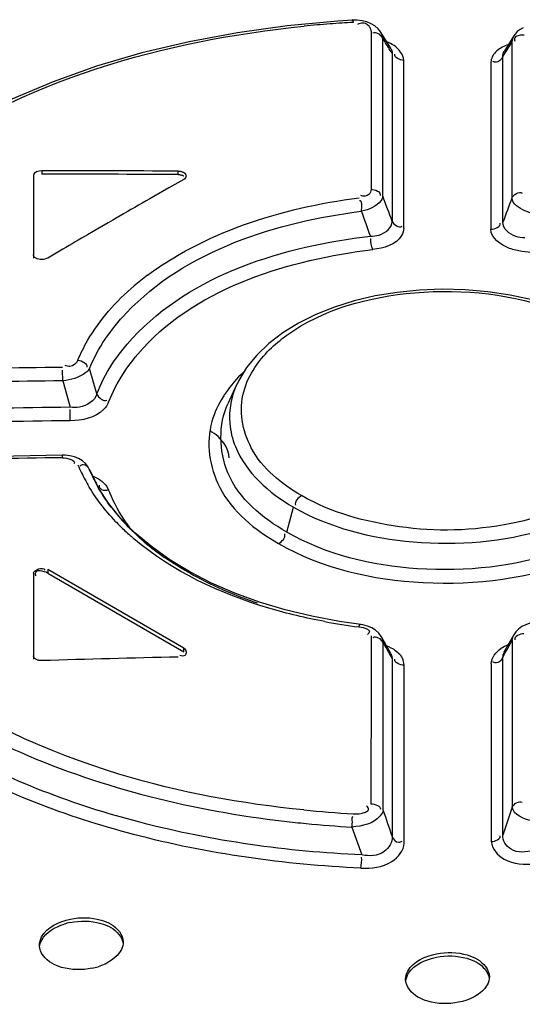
# Model space of a CAD drawing. Header units: inches. Extents: x 0 to 82.7, y 0 to 58.5.
# Tile 37 of 67: x 72.406 to 72.643, y 19.717 to 20.179. Entities that reach past the tile are written whole.
import ezdxf

# ---------------------------------------------------------------- set-up
doc = ezdxf.new("R2010")
doc.units = ezdxf.units.IN
doc.header["$LTSCALE"] = 4.5472440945
doc.header["$MEASUREMENT"] = 0
doc.layers.get('0').update_dxf_attribs({"linetype": 'CONTINUOUS'})

msp = doc.modelspace()

# ---------------------------------------------------------------- linework, layer by layer
at = {"color": 7, "linetype": 'CONTINUOUS'}
for p, q in [((72.5628371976, 20.1791189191), (72.5559293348, 20.1786866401)), ((72.5650667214, 20.179124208), (72.5628376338, 20.179118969)), ((72.5674372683, 20.1788549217), (72.5650667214, 20.179124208)), ((72.5664800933, 20.1776233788), (72.5658048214, 20.1773899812)), ((72.5658048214, 20.1773899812), (72.5651847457, 20.1770861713)), ((72.571656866, 20.1739142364), (72.5716550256, 20.1657307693)), ((72.5761224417, 20.1735468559), (72.5749341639, 20.1751016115)), ((72.5809919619, 20.1656942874), (72.5760874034, 20.1736037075)), ((72.6430854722, 20.1756003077), (72.6416256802, 20.1747622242)), ((72.5770615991, 20.1656933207), (72.5770579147, 20.1706896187)), ((72.5770579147, 20.1706896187), (72.5775559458, 20.1698894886)), ((72.6387306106, 20.1718126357), (72.6341203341, 20.1644296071)), ((72.6372956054, 20.1681601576), (72.6377583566, 20.1688931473)), ((72.6377606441, 20.1689078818), (72.6377656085, 20.1608200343)), ((72.6434960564, 20.1721477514), (72.6418467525, 20.1720671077)), ((72.5716550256, 20.1657307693), (72.5716531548, 20.1575308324)), ((72.5770639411, 20.1625076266), (72.5770615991, 20.1656933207)), ((72.5809914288, 20.1656949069), (72.5815233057, 20.1643329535)), ((72.5810454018, 20.1642668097), (72.5815443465, 20.1634605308)), ((72.5815233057, 20.1643329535), (72.5815443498, 20.1634606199)), ((72.5770759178, 20.1460952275), (72.5770639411, 20.1625076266)), ((72.5815443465, 20.1634605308), (72.5815422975, 20.1547713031)), ((72.5869920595, 20.0813937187), (72.5869346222, 20.1602295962)), ((72.6281110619, 20.1606321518), (72.6278592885, 20.1589981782)), ((72.6335916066, 20.1579282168), (72.6335919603, 20.159375)), ((72.6335919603, 20.159375), (72.6335926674, 20.1622391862)), ((72.6377656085, 20.1608200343), (72.6377705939, 20.1527160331)), ((72.5716531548, 20.1575308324), (72.5716512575, 20.14931444)), ((72.5815422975, 20.1547713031), (72.5815258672, 20.0845962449)), ((72.6278592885, 20.1589981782), (72.6279163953, 20.080940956)), ((72.6335737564, 20.0841487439), (72.6335916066, 20.1579282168)), ((72.6377705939, 20.1527160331), (72.6377756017, 20.1445958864)), ((72.5716512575, 20.14931444), (72.5716393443, 20.0996713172)), ((72.5771112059, 20.0964712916), (72.5770759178, 20.1460952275)), ((72.6377756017, 20.1445958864), (72.6378061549, 20.0955364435)), ((72.4168293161, 20.108361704), (72.4168293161, 20.1067544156)), ((72.4808586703, 20.1065845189), (72.4808586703, 20.1081918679)), ((72.4128923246, 20.1060886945), (72.4128925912, 20.0673445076)), ((72.4836425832, 20.1043308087), (72.4765283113, 20.1002832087)), ((72.4765283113, 20.1002832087), (72.4694140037, 20.0962206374)), ((72.4501895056, 20.0851678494), (72.4480708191, 20.0839430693)), ((72.4551852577, 20.0880505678), (72.4501895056, 20.0851678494)), ((72.4480708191, 20.0839430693), (72.4409564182, 20.0798206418)), ((72.4409564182, 20.0798206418), (72.4383445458, 20.0783034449)), ((72.4267277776, 20.0715310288), (72.4196135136, 20.0673638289)), ((72.4266503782, 20.0096032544), (72.4266154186, 20.0145908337)), ((72.4427135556, 20.00345548), (72.4392681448, 20.0154750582)), ((72.4266503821, 20.0096032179), (72.4301507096, 19.9971953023)), ((72.5085579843, 20.008024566), (72.5043411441, 19.9988826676)), ((72.4301877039, 19.9908631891), (72.4301394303, 19.9961239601)), ((72.426551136, 19.97465301), (72.369039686, 19.9736207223)), ((72.4265286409, 19.9735013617), (72.4265472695, 19.9748956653)), ((72.4373402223, 19.9707582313), (72.43589182, 19.972007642)), ((72.4391517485, 19.9681681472), (72.4392932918, 19.9678480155)), ((72.4405855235, 19.9648778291), (72.43929583, 19.9678500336)), ((72.43929583, 19.9678500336), (72.4404272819, 19.9654700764)), ((72.4404272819, 19.9654700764), (72.4408053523, 19.9646783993)), ((72.4406240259, 19.964794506), (72.4405855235, 19.9648778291)), ((72.4433509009, 19.959510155), (72.440619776, 19.9647979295)), ((72.4423321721, 19.961519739), (72.4427193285, 19.9607321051)), ((72.4425154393, 19.9611734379), (72.4427025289, 19.9607310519)), ((72.4473575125, 19.9599388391), (72.4482297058, 19.9582907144)), ((72.5319486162, 19.9385222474), (72.5350910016, 19.9503058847)), ((72.4606292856, 19.9382191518), (72.4538752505, 19.94506444)), ((72.4683378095, 19.9317004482), (72.4606292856, 19.9382191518)), ((72.4769448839, 19.9255626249), (72.4683378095, 19.9317004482)), ((72.4128936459, 19.9190488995), (72.4128939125, 19.8788007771)), ((72.4196145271, 19.9208787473), (72.4196145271, 19.919270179)), ((72.483644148, 19.8839120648), (72.4196145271, 19.9208787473)), ((72.4196145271, 19.919270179), (72.483644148, 19.8823034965)), ((72.5568219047, 19.8965062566), (72.5438243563, 19.898963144)), ((72.5667133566, 19.89507508), (72.5568219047, 19.8965062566)), ((72.6396082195, 19.8915891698), (72.6386805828, 19.8902061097)), ((72.5715812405, 19.8897571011), (72.5715785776, 19.8810499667)), ((72.5764515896, 19.889333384), (72.576513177, 19.8892217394)), ((72.580927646, 19.8814046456), (72.5764606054, 19.8893185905)), ((72.5772494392, 19.8814043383), (72.5772463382, 19.886631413)), ((72.5772463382, 19.886631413), (72.5777169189, 19.885795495)), ((72.638718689, 19.8902761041), (72.6340785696, 19.8820246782)), ((72.6369600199, 19.885870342), (72.6374512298, 19.8867486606)), ((72.6374512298, 19.8867486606), (72.6379427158, 19.8876293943)), ((72.6379412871, 19.8876171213), (72.6379470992, 19.8789759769)), ((72.6386805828, 19.8902061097), (72.6387268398, 19.8902898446)), ((72.483644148, 19.8823034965), (72.483644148, 19.8839120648)), ((72.5801884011, 19.8845229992), (72.5822249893, 19.8834505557)), ((72.6340881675, 19.882037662), (72.6336022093, 19.8807782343)), ((72.5715785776, 19.8810499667), (72.5715758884, 19.8723275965)), ((72.5772514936, 19.8779293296), (72.5772494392, 19.8814043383)), ((72.577291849, 19.8077496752), (72.5772514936, 19.8779293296)), ((72.5809244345, 19.8814041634), (72.5814130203, 19.8801336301)), ((72.5810080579, 19.8799687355), (72.5814773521, 19.8791435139)), ((72.5814130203, 19.8801336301), (72.5814788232, 19.8791313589)), ((72.5814788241, 19.8791313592), (72.5814766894, 19.869906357)), ((72.6335266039, 19.8797649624), (72.6328586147, 19.8785976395)), ((72.633525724, 19.8758111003), (72.6335265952, 19.8797649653)), ((72.6336022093, 19.8807782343), (72.6335266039, 19.8797649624)), ((72.6379470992, 19.8789759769), (72.6379529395, 19.8703190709)), ((72.5715758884, 19.8723275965), (72.5715564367, 19.8108457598)), ((72.5871371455, 19.8744940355), (72.5871360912, 19.8759967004)), ((72.5871932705, 19.7923794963), (72.5871371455, 19.8744940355)), ((72.6280604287, 19.8766238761), (72.628066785, 19.8674082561)), ((72.6335080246, 19.7961592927), (72.633525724, 19.8758111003)), ((72.5814766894, 19.869906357), (72.5814599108, 19.7954731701)), ((72.6379529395, 19.8703190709), (72.6379945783, 19.8092797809)), ((72.628066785, 19.8674082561), (72.6281178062, 19.7930535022)), ((72.6379945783, 19.8092797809), (72.6335080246, 19.7961592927)), ((72.5626225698, 19.7998992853), (72.5672697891, 19.7868053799))]:
    msp.add_line(p, q, dxfattribs=at)
for points in [[(72.5559293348, 20.1786866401), (72.5321836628, 20.1765058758), (72.5088536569, 20.1732768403), (72.4860517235, 20.169015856), (72.4639056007, 20.1637358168), (72.4425528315, 20.1574561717), (72.4221055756, 20.1502086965), (72.4026681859, 20.1420305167), (72.3843514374, 20.1329678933), (72.3672503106, 20.1230697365), (72.3514532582, 20.1123879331), (72.3370418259, 20.1009869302), (72.3240867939, 20.0889294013), (72.312655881, 20.0762822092)], [(72.5749341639, 20.1751016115), (72.573440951, 20.1764151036), (72.571664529, 20.1774924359), (72.5696481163, 20.1783070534), (72.5674372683, 20.1788549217)], [(72.6416256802, 20.1747622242), (72.6403408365, 20.1737474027), (72.6392640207, 20.1725773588), (72.6387299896, 20.1718125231)], [(72.4808586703, 20.1081918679), (72.48120198, 20.1081815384), (72.4815425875, 20.1081541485), (72.4818779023, 20.1081099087), (72.4822053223, 20.1080491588), (72.4825224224, 20.1079723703), (72.4828269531, 20.1078801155), (72.4831166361, 20.1077730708), (72.4833892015, 20.1076520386), (72.48364256, 20.107517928)], [(72.4808586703, 20.1065845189), (72.4812060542, 20.106573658), (72.4815457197, 20.1065463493), (72.4818776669, 20.106502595), (72.4822042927, 20.1064418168), (72.4825232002, 20.106364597), (72.4828271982, 20.1062726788), (72.4831138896, 20.1061666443), (72.4833856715, 20.1060459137), (72.4836425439, 20.1059104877)], [(72.4140457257, 20.0673363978), (72.4138137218, 20.0674826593), (72.4136046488, 20.0676402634), (72.4134201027, 20.0678080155), (72.4132614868, 20.0679846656), (72.4131300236, 20.0681688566), (72.4130267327, 20.0683591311), (72.4129523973, 20.0685540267), (72.4129075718, 20.0687520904), (72.4128925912, 20.0689518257)], [(72.6571538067, 20.0448014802), (72.6473026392, 20.0476769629), (72.6370491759, 20.0499193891), (72.626503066, 20.0515058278), (72.6157921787, 20.0524321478), (72.6050276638, 20.0526938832), (72.5943246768, 20.0522857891), (72.5838009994, 20.051214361), (72.5735637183, 20.0495053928), (72.5637129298, 20.0471770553), (72.5543487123, 20.0442458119), (72.5455713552, 20.0407359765), (72.5374589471, 20.0366852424), (72.5300817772, 20.0321388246), (72.5235155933, 20.0271300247), (72.5178387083, 20.0216912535), (72.5131161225, 20.0158786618), (72.5093985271, 20.0097533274), (72.5085829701, 20.0080783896)], [(72.4300027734, 19.974386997), (72.4277758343, 19.9746328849), (72.4265510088, 19.974652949)], [(72.43589182, 19.972007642), (72.4341406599, 19.9730582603), (72.4321352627, 19.9738660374), (72.4300027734, 19.974386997)], [(72.4391517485, 19.9681681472), (72.4384930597, 19.9693317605), (72.4373402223, 19.9707582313)], [(72.4538752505, 19.94506444), (72.4481073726, 19.9521785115), (72.4433509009, 19.959510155)], [(72.519109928, 19.9056636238), (72.5075482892, 19.9098670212), (72.496617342, 19.9146062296), (72.4863921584, 19.9198507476), (72.4769448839, 19.9255626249)], [(72.5438243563, 19.898963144), (72.5312274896, 19.9020221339), (72.519109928, 19.9056636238)], [(72.6483123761, 19.8961009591), (72.6462839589, 19.8956773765), (72.6443097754, 19.8950032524), (72.6425101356, 19.8940908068), (72.6409120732, 19.8929318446), (72.6396082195, 19.8915891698)], [(72.5718881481, 19.893540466), (72.5698619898, 19.8943739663), (72.5676947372, 19.8949196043), (72.5667110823, 19.895070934)], [(72.5752337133, 19.8910221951), (72.5737288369, 19.8923955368), (72.5718881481, 19.893540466)], [(72.576513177, 19.8892217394), (72.5763499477, 19.8895083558), (72.5752337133, 19.8910221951)], [(72.414047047, 19.878756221), (72.4138150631, 19.8789030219), (72.4136060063, 19.8790621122), (72.4134214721, 19.8792322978), (72.4132628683, 19.8794123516), (72.4131314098, 19.8796008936), (72.413028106, 19.8797963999), (72.412953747, 19.8799973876), (72.4129089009, 19.8802024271), (72.4128939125, 19.8804100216)], [(72.4168309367, 19.878137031), (72.4164875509, 19.8781362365), (72.4161468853, 19.8781537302), (72.4158115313, 19.8781892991), (72.4154840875, 19.8782425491), (72.415166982, 19.8783130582), (72.4148624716, 19.8784004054), (72.414572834, 19.8785039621), (72.4143003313, 19.8786228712), (72.414047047, 19.878756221)]]:
    msp.add_lwpolyline(points, dxfattribs=at)
for centre, radius, start, end in [((72.59306789, 19.650517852), 0.5284470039, 93.2273769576, 94.4240590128), ((72.5925908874, 19.6565964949), 0.5223496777, 94.4233253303, 95.7636208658), ((72.5706064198, 20.1701296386), 0.0064758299, 4.9608994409, 31.2144645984), ((70.1160207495, 18.6383571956), 2.8990941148, 31.7585049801, 31.8892881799), ((72.6442212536, 20.1683408), 0.0064854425, 148.1057681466, 174.9837165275), ((73.7726648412, 19.4539890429), 1.3413067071, 147.8292442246, 148.1275556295), ((72.6355454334, 20.1587396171), 0.0076714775, 155.6736913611, 165.7178240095), ((75.0470969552, 15.5905307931), 5.1909238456, 119.7736606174, 119.954761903), ((67.7359109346, 18.2884623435), 5.1677926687, 20.338334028, 20.4787411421), ((77.3416627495, 18.3422499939), 5.0199880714, 159.5578739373, 159.6965874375), ((69.7030715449, 19.0801943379), 3.0366847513, 19.1761672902, 19.4092482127), ((75.0769316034, 15.5389690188), 5.2504950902, 120.1682288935, 120.3149658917), ((72.5434417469, 19.9561821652), 0.1286196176, 126.7257943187, 130.2869433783), ((72.5728233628, 6.4754800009), 13.5412437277, 90.6187063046, 91.1779958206), ((72.5686379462, 6.4640527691), 13.5462946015, 90.6005654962, 91.1594475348), ((72.5469553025, 19.9739450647), 0.0530354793, 145.7553370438, 147.8511339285), ((72.5881065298, 6.5081589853), 13.489956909, 90.6709686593, 91.2686712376), ((72.5838476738, 6.4968090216), 13.4949290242, 90.6524123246, 91.2496600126), ((72.6444774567, 6.4678019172), 13.5074579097, 90.9245328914, 91.4841645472), ((72.504519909, 19.9995387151), 0.0765760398, 202.5098332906, 205.6355115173), ((72.5072717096, 20.0008553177), 0.0796265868, 205.6329574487, 208.2901142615), ((72.5070783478, 19.9956019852), 0.0732472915, 204.8720662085, 207.7615048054), ((72.5095118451, 20.0020539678), 0.0821672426, 208.2857915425, 210.075864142), ((72.7897507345, 20.1314017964), 0.3867293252, 205.538109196, 206.0578852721), ((72.5090251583, 19.9966105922), 0.0754398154, 207.7506450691, 208.3995323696), ((72.5103160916, 19.9973131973), 0.0769095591, 208.4025558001, 209.9793570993), ((72.5329076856, 19.9931729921), 0.0915812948, 202.3887398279, 203.2340047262), ((72.5254376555, 20.0079074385), 0.0953968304, 217.2170538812, 223.78368879), ((72.5279182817, 20.016189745), 0.1054446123, 223.5864331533, 225.1501118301), ((72.5236353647, 19.9883878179), 0.081130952, 214.0677046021, 215.9010991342), ((72.5330765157, 20.0214324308), 0.1127993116, 225.1706570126, 228.5060850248), ((72.537873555, 20.0267852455), 0.1199869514, 228.4838083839, 229.6146541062), ((72.5480041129, 20.0321719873), 0.1285757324, 229.758861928, 235.1484971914), ((72.6033801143, 20.1845309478), 0.2929731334, 259.4795074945, 262.6412961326), ((72.5711835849, 19.8863021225), 0.0060714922, 3.1084553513, 28.3472617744), ((74.1131999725, 20.7492422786), 1.7616039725, 209.3503141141, 209.5679697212), ((72.5718659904, 19.8658118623), 0.0204785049, 66.0212765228, 69.879871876), ((70.5433395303, 21.059222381), 2.4000003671, 330.5646935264, 330.7319154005), ((72.5794481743, 19.8757772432), 0.0076910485, 1.6351059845, 27.0381601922), ((72.592682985, 20.3304902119), 0.5251924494, 264.250231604, 266.7872456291), ((77.6134194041, 21.5091954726), 5.3157746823, 198.6674014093, 198.8071787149), ((72.5914815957, 20.3203705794), 0.5212625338, 263.3064396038, 264.4553985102), ((72.5925342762, 20.3315064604), 0.5324480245, 264.4584330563, 266.7795593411), ((72.4362189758, 19.7262846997), 0.02937028, 102.0497095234, 107.7581319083), ((72.4343925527, 19.7627474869), 0.0298243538, 281.7317942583, 287.2733885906)]:
    msp.add_arc(centre, radius, start, end, dxfattribs=at)
for centre, major_axis, start_param, end_param in [((72.4128923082, 15.5942932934), (7.818540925, 2.81904e-05), 7.8452864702, 7.8534760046), ((72.4128923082, 15.5942932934), (7.81575704, 2.81804e-05), 1.5620980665, 1.5702905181), ((72.8021601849, 15.3695544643), (7.818540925, 2.81904e-05), 7.8950857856, 7.9032835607)]:
    msp.add_ellipse(centre, major_axis=major_axis, ratio=0.577354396, start_param=start_param, end_param=end_param, dxfattribs=at)
for points, knots in [([(72.5633170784, 20.1781267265), (72.5632460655, 20.1784135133), (72.5631174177, 20.1787225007), (72.5629704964, 20.1793751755), (72.5628240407, 20.1793505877)], [0, 0, 0, 0, 0.6654934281, 1, 1, 1, 1]), ([(72.5706713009, 20.1762653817), (72.5702114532, 20.1768153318), (72.5689305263, 20.1778043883), (72.5672699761, 20.1778356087), (72.5664800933, 20.1776233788)], [0, 0, 0, 0, 0.4670876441, 1, 1, 1, 1]), ([(72.3148307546, 20.0744416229), (72.3260081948, 20.0885732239), (72.3883593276, 20.1459724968), (72.4747830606, 20.1697074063), (72.5401341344, 20.176305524)], [0, 0, 0, 0, 0.2152625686, 1, 1, 1, 1]), ([(72.571656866, 20.1739142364), (72.5716573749, 20.1743058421), (72.5714301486, 20.1751626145), (72.5709725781, 20.1759050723), (72.5706713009, 20.1762653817)], [0, 0, 0, 0, 0.4546806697, 1, 1, 1, 1]), ([(72.5869346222, 20.1602295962), (72.5867778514, 20.1630168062), (72.5838203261, 20.1668610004), (72.580146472, 20.1685164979), (72.5789537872, 20.1689776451)], [0, 0, 0, 0, 0.6858421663, 1, 1, 1, 1]), ([(72.6418467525, 20.1720671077), (72.6410464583, 20.1719633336), (72.6393376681, 20.171780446), (72.6388698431, 20.169905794), (72.6391130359, 20.1692658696)], [0, 0, 0, 0, 0.5410362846, 1, 1, 1, 1]), ([(72.6307130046, 20.1647036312), (72.6302423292, 20.1642980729), (72.6294058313, 20.1634424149), (72.6287884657, 20.1624147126), (72.628555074, 20.1618997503)], [0, 0, 0, 0, 0.523560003, 1, 1, 1, 1]), ([(72.6335926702, 20.1622394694), (72.6335451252, 20.1625956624), (72.6335942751, 20.1633761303), (72.6339087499, 20.1640871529), (72.6341210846, 20.1644297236)], [0, 0, 0, 0, 0.4713485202, 1, 1, 1, 1]), ([(72.6311262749, 20.1595094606), (72.6307786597, 20.1593855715), (72.6299221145, 20.1593008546), (72.6291508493, 20.1596720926), (72.6287797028, 20.1599271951)], [0, 0, 0, 0, 0.4503713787, 1, 1, 1, 1]), ([(72.6335926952, 20.1622394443), (72.6333444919, 20.1616718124), (72.6327160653, 20.1605880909), (72.6317188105, 20.1597206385), (72.6311262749, 20.1595094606)], [0, 0, 0, 0, 0.4961884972, 1, 1, 1, 1]), ([(72.48364256, 20.107517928), (72.4839387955, 20.1073469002), (72.4844412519, 20.1068858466), (72.4846268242, 20.1062260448), (72.484626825, 20.1059197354)], [0, 0, 0, 0, 0.5275705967, 1, 1, 1, 1]), ([(72.484626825, 20.1059197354), (72.4846268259, 20.1056141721), (72.4844421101, 20.1049562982), (72.4839386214, 20.1044989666), (72.4836425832, 20.1043308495)], [0, 0, 0, 0, 0.4730030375, 1, 1, 1, 1]), ([(72.5716393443, 20.0996713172), (72.5716172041, 20.0987873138), (72.5707602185, 20.0963553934), (72.567988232, 20.0963500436), (72.5667155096, 20.0966746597)], [0, 0, 0, 0, 0.4023575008, 1, 1, 1, 1]), ([(72.4956666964, 20.0763664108), (72.5009080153, 20.07877986), (72.5234798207, 20.0879548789), (72.5475097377, 20.0932735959), (72.565927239, 20.0956523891)], [0, 0, 0, 0, 0.2370624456, 1, 1, 1, 1]), ([(72.5771112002, 20.0964712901), (72.5770543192, 20.0957219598), (72.5751533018, 20.0917043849), (72.5705474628, 20.0901648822), (72.5671777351, 20.08932682)], [0, 0, 0, 0, 0.1779143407, 1, 1, 1, 1]), ([(72.6478147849, 20.0882345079), (72.6464827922, 20.0885824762), (72.6426767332, 20.0898491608), (72.6380237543, 20.0927015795), (72.6378063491, 20.095536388)], [0, 0, 0, 0, 0.3262442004, 1, 1, 1, 1]), ([(72.439253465, 20.0154706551), (72.4431545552, 20.0251122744), (72.4731700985, 20.0675045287), (72.5272963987, 20.0843611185), (72.5671785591, 20.0893252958)], [0, 0, 0, 0, 0.2055891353, 1, 1, 1, 1]), ([(72.5712638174, 20.0776717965), (72.572658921, 20.0776803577), (72.5768698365, 20.0778471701), (72.5816838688, 20.081643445), (72.5815258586, 20.0845962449)], [0, 0, 0, 0, 0.3205607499, 1, 1, 1, 1]), ([(72.5869920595, 20.0813937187), (72.586964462, 20.0801863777), (72.5849021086, 20.0739319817), (72.5773984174, 20.0719268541), (72.5724121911, 20.0713373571)], [0, 0, 0, 0, 0.1938886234, 1, 1, 1, 1]), ([(72.6425629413, 20.0704872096), (72.6405823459, 20.0707759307), (72.6347575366, 20.0719085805), (72.6279287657, 20.0767309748), (72.6279163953, 20.080940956)], [0, 0, 0, 0, 0.3222280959, 1, 1, 1, 1]), ([(72.6438300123, 20.0768513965), (72.6424215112, 20.0768746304), (72.6381543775, 20.0772387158), (72.6333757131, 20.0811449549), (72.6335737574, 20.0841487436)], [0, 0, 0, 0, 0.318780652, 1, 1, 1, 1]), ([(72.4427129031, 20.0034553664), (72.4463483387, 20.0131973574), (72.4760247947, 20.0564103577), (72.5310007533, 20.0730251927), (72.5712639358, 20.077671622)], [0, 0, 0, 0, 0.2041722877, 1, 1, 1, 1]), ([(72.4481938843, 19.9996199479), (72.4518585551, 20.0089818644), (72.4801696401, 20.0508735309), (72.5335386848, 20.0666623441), (72.5724121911, 20.0713373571)], [0, 0, 0, 0, 0.2043118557, 1, 1, 1, 1]), ([(72.4337916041, 20.0193644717), (72.4351113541, 20.0225393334), (72.4416693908, 20.0357241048), (72.4516942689, 20.0470143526), (72.4602742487, 20.0542952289)], [0, 0, 0, 0, 0.2340352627, 1, 1, 1, 1]), ([(72.5320018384, 20.031090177), (72.549122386, 20.0434004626), (72.5937863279, 20.0554195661), (72.6386550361, 20.0504314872), (72.6600472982, 20.0424004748)], [0, 0, 0, 0, 0.4799348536, 1, 1, 1, 1]), ([(72.4337916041, 20.0193644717), (72.4331697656, 20.0179119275), (72.4309012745, 20.0159338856), (72.4284936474, 20.0165756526), (72.4277801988, 20.0168788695)], [0, 0, 0, 0, 0.6708607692, 1, 1, 1, 1]), ([(72.4392494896, 20.0154700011), (72.4388069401, 20.0146985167), (72.4353998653, 20.011265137), (72.4304558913, 20.0100439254), (72.4266503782, 20.0096032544)], [0, 0, 0, 0, 0.1884190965, 1, 1, 1, 1]), ([(72.4427125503, 20.0034549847), (72.4418889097, 20.0001410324), (72.4363615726, 19.9970345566), (72.4315863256, 19.9970289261), (72.4301344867, 19.9971909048)], [0, 0, 0, 0, 0.7003771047, 1, 1, 1, 1]), ([(72.5389417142, 19.9557010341), (72.5295357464, 19.9611315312), (72.5130860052, 19.974151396), (72.5094320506, 19.9959128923), (72.5117407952, 20.0044690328)], [0, 0, 0, 0, 0.5506737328, 1, 1, 1, 1]), ([(72.5281097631, 19.9331342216), (72.5484328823, 19.9214030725), (72.5972584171, 19.9104661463), (72.6569333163, 19.9181431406), (72.6964643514, 19.9383058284), (72.7158262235, 19.9577670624), (72.7223335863, 19.9819904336), (72.716290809, 19.9967618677), (72.7119805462, 20.0029765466)], [0, 0, 0, 0, 0.2849559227, 0.5842066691, 0.7125883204, 0.8184761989, 0.9081581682, 1, 1, 1, 1]), ([(72.4481938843, 19.9996199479), (72.4476845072, 19.9983405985), (72.4435457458, 19.9925410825), (72.4357136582, 19.9909253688), (72.4301877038, 19.9908631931)], [0, 0, 0, 0, 0.1994726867, 1, 1, 1, 1]), ([(72.5319486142, 19.9385222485), (72.5206004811, 19.9450747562), (72.5002621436, 19.9615665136), (72.4998119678, 19.989062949), (72.5043297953, 19.9988846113)], [0, 0, 0, 0, 0.547943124, 1, 1, 1, 1]), ([(72.7108723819, 19.9981091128), (72.7136625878, 19.9920728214), (72.7162374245, 19.9777852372), (72.7065865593, 19.9569301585), (72.6869677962, 19.9403211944), (72.649403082, 19.9233451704), (72.5947242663, 19.9174379), (72.5503864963, 19.9278780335), (72.5319486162, 19.9385222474)], [0, 0, 0, 0, 0.0877846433, 0.1795710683, 0.289602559, 0.4206594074, 0.7189586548, 1, 1, 1, 1]), ([(72.5350910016, 19.9503058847), (72.5520143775, 19.9405318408), (72.5926641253, 19.9304204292), (72.643291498, 19.9347739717), (72.6791058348, 19.9491830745), (72.6987478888, 19.9636841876), (72.7102464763, 19.9818848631), (72.7103930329, 19.9954370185), (72.7088108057, 20.0013142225)], [0, 0, 0, 0, 0.2767662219, 0.572954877, 0.7057213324, 0.8191714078, 0.9138045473, 1, 1, 1, 1]), ([(72.4967598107, 19.9905398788), (72.4938578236, 19.9805410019), (72.4977507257, 19.9548607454), (72.5170803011, 19.9395029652), (72.5281097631, 19.9331342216)], [0, 0, 0, 0, 0.4497858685, 1, 1, 1, 1]), ([(72.5051682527, 19.9896857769), (72.5054705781, 19.9859531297), (72.5096119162, 19.9692630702), (72.5237072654, 19.9568758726), (72.5350910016, 19.9503058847)], [0, 0, 0, 0, 0.2217412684, 1, 1, 1, 1]), ([(72.5048943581, 19.9734629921), (72.50489279, 19.9772122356), (72.5015322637, 19.9824074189), (72.4971693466, 19.9853374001), (72.4958135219, 19.9861201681)], [0, 0, 0, 0, 0.705433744, 1, 1, 1, 1]), ([(72.7033116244, 19.9870356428), (72.696263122, 19.9615312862), (72.6446725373, 19.9393280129), (72.5866949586, 19.9383997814), (72.5528690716, 19.947660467), (72.5389417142, 19.9557010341)], [0, 0, 0, 0, 0.4403486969, 0.7323712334, 1, 1, 1, 1]), ([(72.4392932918, 19.9678480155), (72.438754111, 19.9690147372), (72.4369093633, 19.9708713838), (72.4350893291, 19.9698270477), (72.4346314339, 19.9694568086)], [0, 0, 0, 0, 0.6858013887, 1, 1, 1, 1]), ([(72.4482297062, 19.9582906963), (72.4471731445, 19.9581388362), (72.4451000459, 19.957547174), (72.4437307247, 19.9598072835), (72.4440053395, 19.9605546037)], [0, 0, 0, 0, 0.5727733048, 1, 1, 1, 1]), ([(72.5672697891, 19.7868053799), (72.5321508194, 19.7883801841), (72.4652036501, 19.7976769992), (72.3759177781, 19.8313104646), (72.3086747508, 19.8819348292), (72.2827189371, 19.9282517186), (72.2774449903, 19.9510198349)], [0, 0, 0, 0, 0.298338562, 0.5689722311, 0.8016610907, 1, 1, 1, 1]), ([(72.5400670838, 19.8079400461), (72.5106867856, 19.8109010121), (72.4162030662, 19.8275798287), (72.3141959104, 19.8870254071), (72.2912305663, 19.9515995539)], [0, 0, 0, 0, 0.3011165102, 1, 1, 1, 1]), ([(72.5667511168, 19.7805784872), (72.5308112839, 19.7822176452), (72.4623388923, 19.7918207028), (72.3711654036, 19.8264771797), (72.3027522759, 19.8785517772), (72.2767642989, 19.9261527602), (72.2717228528, 19.9494514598)], [0, 0, 0, 0, 0.2988249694, 0.5695852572, 0.8020034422, 1, 1, 1, 1]), ([(72.2861499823, 19.9475328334), (72.2930007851, 19.9285548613), (72.3244903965, 19.8800838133), (72.4109123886, 19.8262974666), (72.4883227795, 19.8076384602), (72.5307236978, 19.8026610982)], [0, 0, 0, 0, 0.2042165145, 0.5678952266, 1, 1, 1, 1]), ([(72.5498869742, 19.8964827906), (72.5410284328, 19.8981309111), (72.5091774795, 19.9056327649), (72.4782481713, 19.9199781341), (72.4601309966, 19.935390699)], [0, 0, 0, 0, 0.274739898, 1, 1, 1, 1]), ([(72.5181800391, 19.9050951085), (72.5141167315, 19.9064832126), (72.4989004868, 19.9121966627), (72.4843390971, 19.9198106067), (72.4745293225, 19.9266581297)], [0, 0, 0, 0, 0.264121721, 1, 1, 1, 1]), ([(72.4196145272, 19.9192701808), (72.4179115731, 19.9202533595), (72.4131490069, 19.9212053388), (72.4137726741, 19.9182336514), (72.414085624, 19.9179754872)], [0, 0, 0, 0, 0.8289721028, 1, 1, 1, 1]), ([(72.5658558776, 19.8939708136), (72.5659898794, 19.8943030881), (72.5661653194, 19.8946803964), (72.566573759, 19.8953853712), (72.5667447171, 19.8953087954)], [0, 0, 0, 0, 0.6566643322, 1, 1, 1, 1]), ([(72.5658558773, 19.8939708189), (72.56723469, 19.8937849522), (72.5690021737, 19.893625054), (72.5712392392, 19.8918234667), (72.5703992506, 19.8907726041), (72.5699872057, 19.890439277)], [0, 0, 0, 0, 0.5841639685, 0.7774715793, 1, 1, 1, 1]), ([(72.6379412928, 19.8876171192), (72.6379657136, 19.8880644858), (72.6381176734, 19.8889634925), (72.6384654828, 19.8898056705), (72.6386823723, 19.8902057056)], [0, 0, 0, 0, 0.4961156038, 1, 1, 1, 1]), ([(72.4846414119, 19.8822575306), (72.4847036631, 19.8816709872), (72.484218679, 19.8800060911), (72.4824280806, 19.880254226), (72.4817042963, 19.8805450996)], [0, 0, 0, 0, 0.4305750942, 1, 1, 1, 1]), ([(72.4836441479, 19.8839120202), (72.4839287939, 19.8837476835), (72.4844055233, 19.8832401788), (72.4846062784, 19.8825885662), (72.4846414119, 19.8822575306)], [0, 0, 0, 0, 0.4968138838, 1, 1, 1, 1]), ([(72.6280604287, 19.8766238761), (72.6281553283, 19.8795045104), (72.6311909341, 19.8834554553), (72.6349084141, 19.8852018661), (72.6360933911, 19.8856690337)], [0, 0, 0, 0, 0.693512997, 1, 1, 1, 1]), ([(72.6328586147, 19.8785976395), (72.6324380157, 19.8780108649), (72.6312966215, 19.876806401), (72.6295360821, 19.8770902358), (72.6288602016, 19.8774947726)], [0, 0, 0, 0, 0.4782238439, 1, 1, 1, 1]), ([(72.5772918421, 19.8077496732), (72.5771662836, 19.8067784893), (72.5738666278, 19.8016249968), (72.5673753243, 19.8003409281), (72.562622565, 19.7998992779)], [0, 0, 0, 0, 0.170233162, 1, 1, 1, 1]), ([(72.5632492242, 19.8061232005), (72.5651566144, 19.8060158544), (72.5674321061, 19.8061345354), (72.5710919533, 19.8079163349), (72.5699871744, 19.809395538), (72.5694633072, 19.8097740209)], [0, 0, 0, 0, 0.5972598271, 0.7979484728, 1, 1, 1, 1]), ([(72.6525836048, 19.8019634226), (72.6507964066, 19.8020794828), (72.6456286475, 19.8028028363), (72.6384750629, 19.8055299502), (72.6379945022, 19.8092798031)], [0, 0, 0, 0, 0.3214516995, 1, 1, 1, 1]), ([(72.562622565, 19.7998992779), (72.5626473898, 19.8009597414), (72.5630073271, 19.802108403), (72.5625757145, 19.804835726), (72.5631717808, 19.8048234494)], [0, 0, 0, 0, 0.6401859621, 1, 1, 1, 1]), ([(72.5814599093, 19.7954728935), (72.5816664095, 19.7928138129), (72.5778283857, 19.7862692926), (72.570746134, 19.7861465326), (72.5672697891, 19.7868053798)], [0, 0, 0, 0, 0.4298068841, 1, 1, 1, 1]), ([(72.5814598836, 19.7954729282), (72.5820381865, 19.7942040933), (72.5837492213, 19.7921724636), (72.5857908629, 19.7929487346), (72.5862728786, 19.7932678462)], [0, 0, 0, 0, 0.7069302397, 1, 1, 1, 1]), ([(72.647904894, 19.7888699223), (72.6445002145, 19.7880140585), (72.6375810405, 19.7872510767), (72.6333106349, 19.793598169), (72.6335080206, 19.7961591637)], [0, 0, 0, 0, 0.5774785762, 1, 1, 1, 1]), ([(72.5667511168, 19.7805784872), (72.5717163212, 19.7804298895), (72.5806577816, 19.7811688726), (72.5869978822, 19.7888938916), (72.5871932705, 19.7923794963)], [0, 0, 0, 0, 0.5872702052, 1, 1, 1, 1]), ([(72.6281178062, 19.7930535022), (72.6283106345, 19.78966647), (72.6349835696, 19.7822373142), (72.6437803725, 19.7822361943), (72.6486740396, 19.7826075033)], [0, 0, 0, 0, 0.4087246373, 1, 1, 1, 1]), ([(72.4157004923, 19.7442805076), (72.415699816, 19.7456498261), (72.417714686, 19.7523631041), (72.4251027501, 19.7555924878), (72.4303139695, 19.7566641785)], [0, 0, 0, 0, 0.2046938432, 1, 1, 1, 1]), ([(72.4157476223, 19.7435137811), (72.4158734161, 19.7446479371), (72.4177428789, 19.7499171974), (72.4231823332, 19.7529458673), (72.427261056, 19.75425556)], [0, 0, 0, 0, 0.2103449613, 1, 1, 1, 1]), ([(72.4550702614, 19.7459153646), (72.4550708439, 19.7447134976), (72.4535555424, 19.7389199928), (72.4476018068, 19.7356254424), (72.4432483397, 19.7342682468)], [0, 0, 0, 0, 0.2085856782, 1, 1, 1, 1]), ([(72.5878430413, 19.7282930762), (72.5878416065, 19.7296336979), (72.5898615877, 19.7362523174), (72.5972190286, 19.7393163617), (72.60237468, 19.7403252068)], [0, 0, 0, 0, 0.2033078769, 1, 1, 1, 1]), ([(72.5878856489, 19.7275100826), (72.5880280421, 19.7287955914), (72.5905124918, 19.7348950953), (72.5973731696, 19.7377265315), (72.6023145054, 19.7387060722)], [0, 0, 0, 0, 0.2042962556, 1, 1, 1, 1]), ([(72.6272129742, 19.729538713), (72.6272144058, 19.7282035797), (72.6251810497, 19.7215936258), (72.6178350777, 19.7185431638), (72.6126817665, 19.7175212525)], [0, 0, 0, 0, 0.202637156, 1, 1, 1, 1])]:
    msp.add_open_spline(points, degree=3, knots=knots, dxfattribs=at)
for points in [[(72.5770579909, 20.1706896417), (72.5763646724, 20.1722712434), (72.5739127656, 20.173913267), (72.5724327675, 20.173023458)], [(72.6360656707, 20.1675771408), (72.6341436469, 20.166939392), (72.6322471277, 20.1660255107), (72.6307130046, 20.1647036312)], [(72.5869346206, 20.1602295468), (72.5852522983, 20.1602680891), (72.5822149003, 20.161557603), (72.5828051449, 20.1631334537)], [(72.4168293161, 20.108361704), (72.4153139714, 20.1083621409), (72.4128923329, 20.1076040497), (72.4128923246, 20.106088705)], [(72.5716393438, 20.0996713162), (72.5733319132, 20.0996533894), (72.5764299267, 20.0983841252), (72.5758288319, 20.0968017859)], [(72.5671777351, 20.08932682), (72.5670628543, 20.0910141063), (72.5677218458, 20.0947850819), (72.5661059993, 20.0942859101)], [(72.6378063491, 20.095536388), (72.6385201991, 20.0971595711), (72.6411188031, 20.0988273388), (72.6425973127, 20.0978484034)], [(72.5815258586, 20.0845962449), (72.5822267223, 20.0830078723), (72.5847120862, 20.0813755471), (72.5861922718, 20.0822828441)], [(72.6279163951, 20.0809409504), (72.6296367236, 20.0809130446), (72.6328384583, 20.0821870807), (72.6322190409, 20.0837922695)], [(72.4665290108, 20.0592716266), (72.47555106, 20.0660100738), (72.4854382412, 20.0716565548), (72.4956666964, 20.0763664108)], [(72.5724118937, 20.0713373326), (72.5717698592, 20.0729922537), (72.5713129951, 20.0748306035), (72.571541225, 20.076590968)], [(72.4196135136, 20.0673638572), (72.4180128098, 20.0664245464), (72.4156530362, 20.0664084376), (72.4140457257, 20.0673363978)], [(72.6879087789, 20.0600040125), (72.6731955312, 20.0649236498), (72.6579244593, 20.0683178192), (72.6425629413, 20.0704872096)], [(72.5169526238, 20.0158746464), (72.5208615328, 20.0218419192), (72.526210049, 20.0269256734), (72.5320018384, 20.031090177)], [(72.4337916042, 20.0193644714), (72.4355591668, 20.0191317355), (72.4386093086, 20.0176511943), (72.4379462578, 20.01599626)], [(72.5117407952, 20.0044690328), (72.5128297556, 20.0085046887), (72.5146621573, 20.01237806), (72.5169526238, 20.0158746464)], [(72.5116854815, 20.013771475), (72.5085036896, 20.0107531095), (72.5055814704, 20.0074152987), (72.5031139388, 20.0037896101)], [(72.5085471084, 20.0080259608), (72.5059494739, 20.0023784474), (72.5046664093, 19.9958817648), (72.5051682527, 19.9896857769)], [(72.4427125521, 20.003454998), (72.4434160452, 20.001779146), (72.4457494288, 19.9997645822), (72.4473609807, 20.0006049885)], [(72.5020518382, 20.0021663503), (72.4997864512, 19.9985609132), (72.4979466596, 19.9946291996), (72.4967598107, 19.9905398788)], [(72.4265286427, 19.973501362), (72.4285667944, 19.9735187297), (72.4331299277, 19.9723181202), (72.4319434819, 19.9706608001)], [(72.4405627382, 19.964975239), (72.443194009, 19.9639629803), (72.4458062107, 19.9622929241), (72.4473575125, 19.9599388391)], [(72.4515410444, 19.9434911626), (72.4465342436, 19.9487523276), (72.4420466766, 19.9545909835), (72.438407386, 19.9608761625)], [(72.4494683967, 19.9502079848), (72.447371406, 19.9529765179), (72.4454318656, 19.9558739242), (72.4436966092, 19.9588824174)], [(72.4564284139, 19.9429405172), (72.4534299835, 19.9473744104), (72.4508651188, 19.9521268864), (72.4487535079, 19.9570453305)], [(72.5389417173, 19.9557010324), (72.5373966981, 19.9547777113), (72.5354505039, 19.952880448), (72.536006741, 19.9511686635)], [(72.4649434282, 19.9340259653), (72.4620210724, 19.9365050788), (72.4592135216, 19.9391288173), (72.4565652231, 19.9418987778)], [(72.5281097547, 19.9331342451), (72.5296504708, 19.9340599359), (72.531591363, 19.9359535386), (72.5310364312, 19.9376631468)], [(72.4128936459, 19.9190491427), (72.4128939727, 19.9208939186), (72.4176674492, 19.9224715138), (72.4181765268, 19.9206983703)], [(72.6434131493, 19.8907608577), (72.6417300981, 19.8907425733), (72.6386160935, 19.8895118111), (72.6392236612, 19.8879421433)], [(72.577246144, 19.8866313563), (72.5765173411, 19.8882429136), (72.5739317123, 19.8898418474), (72.5724431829, 19.8888865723)], [(72.5822249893, 19.8834505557), (72.5838687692, 19.882433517), (72.5854075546, 19.8810320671), (72.5862842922, 19.8793093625)], [(72.5871360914, 19.8759966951), (72.5854279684, 19.8759734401), (72.5822028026, 19.877193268), (72.5828334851, 19.878780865)], [(72.6379945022, 19.8092798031), (72.6387036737, 19.8108414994), (72.6411359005, 19.812394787), (72.6426197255, 19.8115345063)], [(72.5715564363, 19.8108457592), (72.5732814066, 19.8108895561), (72.5765765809, 19.8096950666), (72.5759394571, 19.8080914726)], [(72.6281178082, 19.7930534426), (72.6297790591, 19.7930881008), (72.6328492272, 19.7942968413), (72.632247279, 19.7958455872)], [(72.5667511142, 19.7805785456), (72.5671000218, 19.7822810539), (72.5673186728, 19.7840500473), (72.5671342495, 19.7857781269)], [(72.4303139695, 19.7566641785), (72.4350021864, 19.7576283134), (72.4400701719, 19.7575494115), (72.4446658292, 19.7562119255)], [(72.4300876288, 19.7550078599), (72.4347887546, 19.7560144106), (72.4398806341, 19.7559549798), (72.4445060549, 19.7546437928)], [(72.4445060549, 19.7546437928), (72.4461722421, 19.7541714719), (72.4478090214, 19.7535281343), (72.4493088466, 19.7526622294)], [(72.4446658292, 19.7562119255), (72.4462746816, 19.7557436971), (72.4478536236, 19.755113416), (72.4493047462, 19.7542756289)], [(72.4493047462, 19.7542756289), (72.4522364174, 19.7525830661), (72.455068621, 19.7493005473), (72.4550702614, 19.7459153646)], [(72.4493088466, 19.7526622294), (72.4520569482, 19.7510756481), (72.4547111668, 19.7482114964), (72.4550312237, 19.7450544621)], [(72.4214660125, 19.7358914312), (72.4185274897, 19.7375879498), (72.4157021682, 19.7408874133), (72.4157004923, 19.7442805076)], [(72.6023145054, 19.7387060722), (72.6069947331, 19.7396338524), (72.6120334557, 19.739519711), (72.6166195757, 19.7382033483)], [(72.60237468, 19.7403252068), (72.6070922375, 19.7412483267), (72.6121739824, 19.7411263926), (72.6167849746, 19.7397676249)], [(72.6166195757, 19.7382033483), (72.6182954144, 19.7377223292), (72.6199415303, 19.7370722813), (72.6214514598, 19.7362005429)], [(72.6167849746, 19.7397676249), (72.6184015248, 19.7392912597), (72.6199878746, 19.7386548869), (72.6214473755, 19.7378122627)], [(72.426103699, 19.7339604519), (72.4244950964, 19.7344257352), (72.4229162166, 19.7350541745), (72.4214660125, 19.7358914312)], [(72.4404567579, 19.73354616), (72.4357709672, 19.7325702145), (72.4307015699, 19.7326305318), (72.426103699, 19.7339604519)], [(72.6214473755, 19.7378122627), (72.6243584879, 19.7361315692), (72.62720937, 19.7329001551), (72.6272129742, 19.729538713)], [(72.6214514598, 19.7362005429), (72.624174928, 19.7346281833), (72.6268281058, 19.7318241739), (72.6271717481, 19.7286982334)], [(72.5936086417, 19.7199907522), (72.5906907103, 19.7216753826), (72.5878466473, 19.7249237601), (72.5878430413, 19.7282930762)], [(72.598270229, 19.7180406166), (72.5966537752, 19.7185140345), (72.595067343, 19.7191485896), (72.5936086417, 19.7199907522)], [(72.6126817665, 19.7175212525), (72.6079666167, 19.7165862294), (72.6028834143, 19.7166895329), (72.598270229, 19.7180406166)]]:
    msp.add_open_spline(points, degree=3, dxfattribs=at)

doc.saveas('drawing.dxf')
